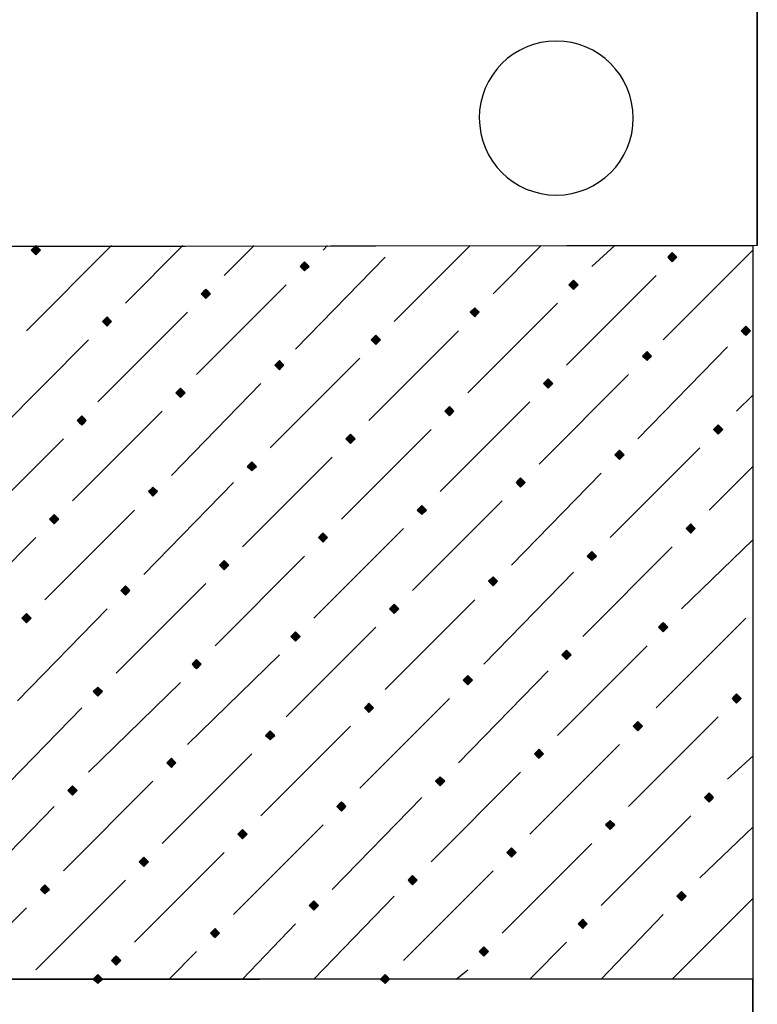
# Model space of a CAD drawing. Header units: millimetres. Extents: x 13115352 to 26511604, y 2875787 to 5794155.
# Tile 30 of 115: x 13125619 to 13126080, y 2884329 to 2884944. Entities that reach past the tile are written whole.
import ezdxf

# ---------------------------------------------------------------- set-up
doc = ezdxf.new("R2010")
doc.units = ezdxf.units.MM
doc.layers.get('0').update_dxf_attribs({"lineweight": 0})

msp = doc.modelspace()

# ---------------------------------------------------------------- hatches: boundary and pattern name
at = {"true_color": 0xebb998}
for points in [[(13125629.45, 2884802.52), (13125628.02, 2884801.08), (13125626.58, 2884799.65), (13125628.02, 2884798.21), (13125629.45, 2884796.78), (13125630.89, 2884798.21), (13125632.32, 2884799.65), (13125630.89, 2884801.08)], [(13126026.98, 2884798.21), (13126025.54, 2884796.78), (13126024.11, 2884795.34), (13126025.54, 2884793.91), (13126026.98, 2884792.47), (13126028.41, 2884793.91), (13126029.85, 2884795.34), (13126028.41, 2884796.78)], [(13125797.36, 2884792.47), (13125795.92, 2884791.04), (13125794.49, 2884789.6), (13125795.92, 2884788.17), (13125797.36, 2884786.73), (13125798.79, 2884788.17), (13125800.23, 2884789.6), (13125798.79, 2884791.04)], [(13125965.27, 2884780.99), (13125963.83, 2884779.56), (13125962.4, 2884778.12), (13125963.83, 2884776.69), (13125965.27, 2884775.25), (13125966.7, 2884776.69), (13125968.14, 2884778.12), (13125966.7, 2884779.56)], [(13125735.65, 2884775.25), (13125734.21, 2884773.82), (13125732.78, 2884772.38), (13125734.21, 2884770.95), (13125735.65, 2884769.51), (13125737.09, 2884770.95), (13125738.52, 2884772.38), (13125737.09, 2884773.82)], [(13125903.56, 2884763.77), (13125902.12, 2884762.34), (13125900.69, 2884760.9), (13125902.12, 2884759.47), (13125903.56, 2884758.03), (13125904.99, 2884759.47), (13125906.43, 2884760.9), (13125904.99, 2884762.34)], [(13125673.94, 2884758.03), (13125672.51, 2884756.6), (13125671.07, 2884755.16), (13125672.51, 2884753.73), (13125673.94, 2884752.29), (13125675.38, 2884753.73), (13125676.81, 2884755.16), (13125675.38, 2884756.6)], [(13125841.85, 2884746.55), (13125840.41, 2884745.11), (13125838.98, 2884743.68), (13125840.41, 2884742.24), (13125841.85, 2884740.81), (13125843.28, 2884742.24), (13125844.72, 2884743.68), (13125843.28, 2884745.11)], [(13126072.9, 2884752.29), (13126071.46, 2884750.86), (13126070.03, 2884749.42), (13126071.46, 2884747.98), (13126072.9, 2884746.55), (13126074.33, 2884747.98), (13126075.77, 2884749.42), (13126074.33, 2884750.86)], [(13126011.19, 2884736.5), (13126009.75, 2884735.07), (13126008.32, 2884733.63), (13126009.75, 2884732.2), (13126011.19, 2884730.76), (13126012.62, 2884732.2), (13126014.06, 2884733.63), (13126012.62, 2884735.07)], [(13125781.57, 2884730.76), (13125780.14, 2884729.33), (13125778.7, 2884727.89), (13125780.14, 2884726.46), (13125781.57, 2884725.02), (13125783.01, 2884726.46), (13125784.44, 2884727.89), (13125783.01, 2884729.33)], [(13125949.48, 2884719.28), (13125948.04, 2884717.85), (13125946.61, 2884716.41), (13125948.04, 2884714.98), (13125949.48, 2884713.54), (13125950.91, 2884714.98), (13125952.35, 2884716.41), (13125950.91, 2884717.85)], [(13125719.86, 2884713.54), (13125718.43, 2884712.11), (13125716.99, 2884710.67), (13125718.43, 2884709.24), (13125719.86, 2884707.8), (13125721.3, 2884709.24), (13125722.73, 2884710.67), (13125721.3, 2884712.11)], [(13125887.77, 2884702.06), (13125886.34, 2884700.63), (13125884.9, 2884699.19), (13125886.34, 2884697.76), (13125887.77, 2884696.32), (13125889.21, 2884697.76), (13125890.64, 2884699.19), (13125889.21, 2884700.63)], [(13125658.15, 2884696.32), (13125656.72, 2884694.89), (13125655.28, 2884693.45), (13125656.72, 2884692.02), (13125658.15, 2884690.58), (13125659.59, 2884692.02), (13125661.02, 2884693.45), (13125659.59, 2884694.89)], [(13126055.68, 2884690.58), (13126054.24, 2884689.15), (13126052.81, 2884687.71), (13126054.24, 2884686.28), (13126055.68, 2884684.84), (13126057.11, 2884686.28), (13126058.55, 2884687.71), (13126057.11, 2884689.15)], [(13125826.06, 2884684.84), (13125824.63, 2884683.41), (13125823.19, 2884681.97), (13125824.63, 2884680.54), (13125826.06, 2884679.1), (13125827.5, 2884680.54), (13125828.93, 2884681.97), (13125827.5, 2884683.41)], [(13125993.97, 2884674.79), (13125992.53, 2884673.36), (13125991.1, 2884671.92), (13125992.53, 2884670.49), (13125993.97, 2884669.05), (13125995.4, 2884670.49), (13125996.84, 2884671.92), (13125995.4, 2884673.36)], [(13125764.35, 2884667.62), (13125762.92, 2884666.18), (13125761.48, 2884664.75), (13125762.92, 2884663.31), (13125764.35, 2884661.88), (13125765.79, 2884663.31), (13125767.22, 2884664.75), (13125765.79, 2884666.18)], [(13125932.26, 2884657.57), (13125930.82, 2884656.14), (13125929.39, 2884654.7), (13125930.82, 2884653.27), (13125932.26, 2884651.83), (13125933.69, 2884653.27), (13125935.13, 2884654.7), (13125933.69, 2884656.14)], [(13125702.64, 2884651.83), (13125701.21, 2884650.4), (13125699.77, 2884648.96), (13125701.21, 2884647.53), (13125702.64, 2884646.09), (13125704.08, 2884647.53), (13125705.51, 2884648.96), (13125704.08, 2884650.4)], [(13125870.55, 2884640.35), (13125869.11, 2884638.92), (13125867.68, 2884637.48), (13125869.11, 2884636.05), (13125870.55, 2884634.61), (13125871.98, 2884636.05), (13125873.42, 2884637.48), (13125871.98, 2884638.92)], [(13125640.93, 2884634.61), (13125639.5, 2884633.18), (13125638.06, 2884631.74), (13125639.5, 2884630.31), (13125640.93, 2884628.87), (13125642.37, 2884630.31), (13125643.8, 2884631.74), (13125642.37, 2884633.18)], [(13126038.46, 2884628.87), (13126037.02, 2884627.44), (13126035.59, 2884626), (13126037.02, 2884624.57), (13126038.46, 2884623.13), (13126039.89, 2884624.57), (13126041.33, 2884626), (13126039.89, 2884627.44)], [(13125808.84, 2884623.13), (13125807.4, 2884621.7), (13125805.97, 2884620.26), (13125807.4, 2884618.83), (13125808.84, 2884617.39), (13125810.28, 2884618.83), (13125811.71, 2884620.26), (13125810.28, 2884621.7)], [(13125976.75, 2884611.65), (13125975.31, 2884610.22), (13125973.88, 2884608.78), (13125975.31, 2884607.35), (13125976.75, 2884605.91), (13125978.18, 2884607.35), (13125979.62, 2884608.78), (13125978.18, 2884610.22)], [(13125747.13, 2884605.91), (13125745.7, 2884604.47), (13125744.26, 2884603.04), (13125745.7, 2884601.6), (13125747.13, 2884600.17), (13125748.57, 2884601.6), (13125750, 2884603.04), (13125748.57, 2884604.47)], [(13125915.04, 2884595.86), (13125913.6, 2884594.43), (13125912.17, 2884592.99), (13125913.6, 2884591.56), (13125915.04, 2884590.12), (13125916.47, 2884591.56), (13125917.91, 2884592.99), (13125916.47, 2884594.43)], [(13125685.42, 2884590.12), (13125683.99, 2884588.69), (13125682.55, 2884587.25), (13125683.99, 2884585.82), (13125685.42, 2884584.38), (13125686.86, 2884585.82), (13125688.29, 2884587.25), (13125686.86, 2884588.69)], [(13125853.33, 2884578.64), (13125851.89, 2884577.21), (13125850.46, 2884575.77), (13125851.89, 2884574.34), (13125853.33, 2884572.9), (13125854.76, 2884574.34), (13125856.2, 2884575.77), (13125854.76, 2884577.21)], [(13125623.71, 2884572.9), (13125622.28, 2884571.47), (13125620.84, 2884570.03), (13125622.28, 2884568.6), (13125623.71, 2884567.16), (13125625.15, 2884568.6), (13125626.58, 2884570.03), (13125625.15, 2884571.47)], [(13126021.23, 2884567.16), (13126019.8, 2884565.73), (13126018.36, 2884564.29), (13126019.8, 2884562.86), (13126021.23, 2884561.42), (13126022.67, 2884562.86), (13126024.11, 2884564.29), (13126022.67, 2884565.73)], [(13125791.62, 2884561.42), (13125790.18, 2884559.99), (13125788.75, 2884558.55), (13125790.18, 2884557.12), (13125791.62, 2884555.68), (13125793.05, 2884557.12), (13125794.49, 2884558.55), (13125793.05, 2884559.99)], [(13125960.96, 2884549.94), (13125959.53, 2884548.51), (13125958.09, 2884547.07), (13125959.53, 2884545.64), (13125960.96, 2884544.2), (13125962.4, 2884545.64), (13125963.83, 2884547.07), (13125962.4, 2884548.51)], [(13125729.91, 2884544.2), (13125728.47, 2884542.77), (13125727.04, 2884541.33), (13125728.47, 2884539.9), (13125729.91, 2884538.46), (13125731.34, 2884539.9), (13125732.78, 2884541.33), (13125731.34, 2884542.77)], [(13125899.25, 2884534.16), (13125897.82, 2884532.72), (13125896.38, 2884531.28), (13125897.82, 2884529.85), (13125899.25, 2884528.41), (13125900.69, 2884529.85), (13125902.12, 2884531.28), (13125900.69, 2884532.72)], [(13125668.2, 2884526.98), (13125666.77, 2884525.54), (13125665.33, 2884524.11), (13125666.77, 2884522.67), (13125668.2, 2884521.24), (13125669.64, 2884522.67), (13125671.07, 2884524.11), (13125669.64, 2884525.54)], [(13126067.16, 2884522.67), (13126065.72, 2884521.24), (13126064.29, 2884519.8), (13126065.72, 2884518.37), (13126067.16, 2884516.93), (13126068.59, 2884518.37), (13126070.03, 2884519.8), (13126068.59, 2884521.24)], [(13125837.54, 2884516.93), (13125836.11, 2884515.5), (13125834.67, 2884514.06), (13125836.11, 2884512.63), (13125837.54, 2884511.19), (13125838.98, 2884512.63), (13125840.41, 2884514.06), (13125838.98, 2884515.5)], [(13126005.45, 2884505.45), (13126004.01, 2884504.02), (13126002.58, 2884502.58), (13126004.01, 2884501.15), (13126005.45, 2884499.71), (13126006.88, 2884501.15), (13126008.32, 2884502.58), (13126006.88, 2884504.02)], [(13125775.83, 2884499.71), (13125774.4, 2884498.28), (13125772.96, 2884496.84), (13125774.4, 2884495.41), (13125775.83, 2884493.97), (13125777.27, 2884495.41), (13125778.7, 2884496.84), (13125777.27, 2884498.28)], [(13125714.12, 2884482.49), (13125712.69, 2884481.06), (13125711.25, 2884479.62), (13125712.69, 2884478.19), (13125714.12, 2884476.75), (13125715.56, 2884478.19), (13125716.99, 2884479.62), (13125715.56, 2884481.06)], [(13125943.74, 2884488.23), (13125942.3, 2884486.8), (13125940.87, 2884485.36), (13125942.3, 2884483.93), (13125943.74, 2884482.49), (13125945.17, 2884483.93), (13125946.61, 2884485.36), (13125945.17, 2884486.8)], [(13125882.03, 2884471.01), (13125880.6, 2884469.58), (13125879.16, 2884468.14), (13125880.6, 2884466.71), (13125882.03, 2884465.27), (13125883.47, 2884466.71), (13125884.9, 2884468.14), (13125883.47, 2884469.58)], [(13125652.41, 2884465.27), (13125650.98, 2884463.84), (13125649.54, 2884462.4), (13125650.98, 2884460.96), (13125652.41, 2884459.53), (13125653.85, 2884460.96), (13125655.28, 2884462.4), (13125653.85, 2884463.84)], [(13126049.94, 2884460.96), (13126048.5, 2884459.53), (13126047.07, 2884458.09), (13126048.5, 2884456.66), (13126049.94, 2884455.22), (13126051.37, 2884456.66), (13126052.81, 2884458.09), (13126051.37, 2884459.53)], [(13125820.32, 2884455.22), (13125818.89, 2884453.79), (13125817.45, 2884452.35), (13125818.89, 2884450.92), (13125820.32, 2884449.48), (13125821.76, 2884450.92), (13125823.19, 2884452.35), (13125821.76, 2884453.79)], [(13125988.23, 2884443.74), (13125986.79, 2884442.31), (13125985.36, 2884440.87), (13125986.79, 2884439.44), (13125988.23, 2884438), (13125989.66, 2884439.44), (13125991.1, 2884440.87), (13125989.66, 2884442.31)], [(13125758.61, 2884438), (13125757.18, 2884436.57), (13125755.74, 2884435.13), (13125757.18, 2884433.7), (13125758.61, 2884432.26), (13125760.05, 2884433.7), (13125761.48, 2884435.13), (13125760.05, 2884436.57)], [(13125696.9, 2884420.78), (13125695.47, 2884419.35), (13125694.03, 2884417.91), (13125695.47, 2884416.48), (13125696.9, 2884415.04), (13125698.34, 2884416.48), (13125699.77, 2884417.91), (13125698.34, 2884419.35)], [(13125926.52, 2884426.52), (13125925.08, 2884425.09), (13125923.65, 2884423.65), (13125925.08, 2884422.22), (13125926.52, 2884420.78), (13125927.95, 2884422.22), (13125929.39, 2884423.65), (13125927.95, 2884425.09)], [(13125864.81, 2884409.3), (13125863.37, 2884407.87), (13125861.94, 2884406.43), (13125863.37, 2884405), (13125864.81, 2884403.56), (13125866.24, 2884405), (13125867.68, 2884406.43), (13125866.24, 2884407.87)], [(13125635.19, 2884403.56), (13125633.76, 2884402.13), (13125632.32, 2884400.69), (13125633.76, 2884399.26), (13125635.19, 2884397.82), (13125636.63, 2884399.26), (13125638.06, 2884400.69), (13125636.63, 2884402.13)], [(13126032.72, 2884399.26), (13126031.28, 2884397.82), (13126029.85, 2884396.39), (13126031.28, 2884394.95), (13126032.72, 2884393.52), (13126034.15, 2884394.95), (13126035.59, 2884396.39), (13126034.15, 2884397.82)], [(13125803.1, 2884393.52), (13125801.66, 2884392.08), (13125800.23, 2884390.65), (13125801.66, 2884389.21), (13125803.1, 2884387.77), (13125804.53, 2884389.21), (13125805.97, 2884390.65), (13125804.53, 2884392.08)], [(13125971.01, 2884382.03), (13125969.57, 2884380.6), (13125968.14, 2884379.16), (13125969.57, 2884377.73), (13125971.01, 2884376.29), (13125972.44, 2884377.73), (13125973.88, 2884379.16), (13125972.44, 2884380.6)], [(13125741.39, 2884376.29), (13125739.96, 2884374.86), (13125738.52, 2884373.42), (13125739.96, 2884371.99), (13125741.39, 2884370.55), (13125742.83, 2884371.99), (13125744.26, 2884373.42), (13125742.83, 2884374.86)], [(13125909.3, 2884364.81), (13125907.86, 2884363.38), (13125906.43, 2884361.94), (13125907.86, 2884360.51), (13125909.3, 2884359.07), (13125910.73, 2884360.51), (13125912.17, 2884361.94), (13125910.73, 2884363.38)], [(13125679.68, 2884359.07), (13125678.25, 2884357.64), (13125676.81, 2884356.2), (13125678.25, 2884354.77), (13125679.68, 2884353.33), (13125681.12, 2884354.77), (13125682.55, 2884356.2), (13125681.12, 2884357.64)], [(13125668.2, 2884347.59), (13125666.77, 2884346.16), (13125665.33, 2884344.72), (13125666.77, 2884343.29), (13125668.2, 2884341.85), (13125669.64, 2884343.29), (13125671.07, 2884344.72), (13125669.64, 2884346.16)], [(13125847.59, 2884347.59), (13125846.15, 2884346.16), (13125844.72, 2884344.72), (13125846.15, 2884343.29), (13125847.59, 2884341.85), (13125849.02, 2884343.29), (13125850.46, 2884344.72), (13125849.02, 2884346.16)]]:
    msp.add_hatch(color=31, dxfattribs=at).paths.add_polyline_path(points)

# ---------------------------------------------------------------- linework, layer by layer
at = {"color": 31, "linetype": 'Continuous', "lineweight": 25, "true_color": 0xebb998}
for p, q in [((13125623.71, 2884749.42), (13125676.81, 2884802.52)), ((13125685.42, 2884766.64), (13125721.3, 2884802.52)), ((13125747.13, 2884783.86), (13125765.79, 2884802.52)), ((13125808.84, 2884799.65), (13125811.71, 2884802.52)), ((13125853.33, 2884755.16), (13125900.69, 2884802.52)), ((13125915.04, 2884772.38), (13125945.17, 2884802.52)), ((13125976.75, 2884789.6), (13125991.1, 2884802.52)), ((13126021.23, 2884743.68), (13126077.2, 2884799.65)), ((13125791.62, 2884737.94), (13125847.59, 2884795.34)), ((13125960.96, 2884727.89), (13126016.93, 2884783.86)), ((13125729.91, 2884722.15), (13125785.88, 2884778.12)), ((13125899.25, 2884710.67), (13125955.22, 2884766.64)), ((13125668.2, 2884704.93), (13125724.17, 2884760.9)), ((13125837.54, 2884693.45), (13125893.51, 2884749.42)), ((13125606.49, 2884687.71), (13125662.46, 2884743.68)), ((13126005.45, 2884681.97), (13126061.42, 2884739.37)), ((13125775.83, 2884676.23), (13125831.8, 2884732.2)), ((13125943.74, 2884666.18), (13125999.71, 2884722.15)), ((13125714.12, 2884659.01), (13125770.09, 2884716.41)), ((13125882.03, 2884648.96), (13125938, 2884704.93)), ((13126067.16, 2884699.19), (13126077.2, 2884709.24)), ((13125652.41, 2884643.22), (13125708.38, 2884699.19)), ((13125820.32, 2884631.74), (13125876.29, 2884687.71)), ((13125590.7, 2884626), (13125646.67, 2884681.97)), ((13125988.23, 2884620.26), (13126044.2, 2884676.23)), ((13125758.61, 2884614.52), (13125814.58, 2884670.49)), ((13126049.94, 2884637.48), (13126077.2, 2884664.75)), ((13125696.9, 2884597.3), (13125752.87, 2884654.7)), ((13125926.52, 2884603.04), (13125982.49, 2884660.44)), ((13125864.81, 2884587.25), (13125920.78, 2884643.22)), ((13125635.19, 2884581.51), (13125691.16, 2884637.48)), ((13125803.1, 2884570.03), (13125859.07, 2884626)), ((13125573.48, 2884564.29), (13125629.45, 2884620.26)), ((13126032.72, 2884575.77), (13126077.2, 2884618.83)), ((13125971.01, 2884558.55), (13126026.98, 2884614.52)), ((13125741.39, 2884552.81), (13125797.36, 2884608.78)), ((13125909.3, 2884541.33), (13125965.27, 2884598.73)), ((13125679.68, 2884535.59), (13125735.65, 2884591.56)), ((13125847.59, 2884525.54), (13125903.56, 2884581.51)), ((13125617.97, 2884518.37), (13125673.94, 2884575.77)), ((13126016.93, 2884514.06), (13126072.9, 2884570.03)), ((13125785.88, 2884508.32), (13125841.85, 2884564.29)), ((13125955.22, 2884496.84), (13126011.19, 2884552.81)), ((13125724.17, 2884491.1), (13125781.57, 2884547.07)), ((13125893.51, 2884479.62), (13125949.48, 2884537.03)), ((13125662.46, 2884473.88), (13125719.86, 2884529.85)), ((13125831.8, 2884463.84), (13125887.77, 2884519.8)), ((13125602.19, 2884456.66), (13125658.15, 2884514.06)), ((13125999.71, 2884452.35), (13126055.68, 2884508.32)), ((13125770.09, 2884446.61), (13125826.06, 2884502.58)), ((13125938, 2884435.13), (13125993.97, 2884491.1)), ((13125708.38, 2884429.39), (13125764.35, 2884485.36)), ((13126061.42, 2884469.58), (13126077.2, 2884483.93)), ((13125876.29, 2884417.91), (13125932.26, 2884473.88)), ((13125646.67, 2884412.17), (13125702.64, 2884468.14)), ((13125814.58, 2884400.69), (13125870.55, 2884458.09)), ((13125584.96, 2884394.95), (13125640.93, 2884452.35)), ((13125982.49, 2884390.65), (13126038.46, 2884446.61)), ((13125752.87, 2884384.9), (13125808.84, 2884440.87)), ((13126044.2, 2884407.87), (13126077.2, 2884439.44)), ((13125920.78, 2884373.42), (13125976.75, 2884429.39)), ((13125691.16, 2884367.68), (13125747.13, 2884423.65)), ((13125859.07, 2884356.2), (13125915.04, 2884412.17)), ((13125629.45, 2884350.46), (13125685.42, 2884406.43)), ((13125803.1, 2884344.72), (13125853.33, 2884396.39)), ((13126026.98, 2884344.72), (13126077.2, 2884394.95)), ((13125579.22, 2884344.72), (13125623.71, 2884389.21)), ((13125982.49, 2884344.72), (13126021.23, 2884384.9)), ((13125758.61, 2884344.72), (13125791.62, 2884379.16)), ((13125938, 2884344.72), (13125960.96, 2884367.68)), ((13125712.69, 2884344.72), (13125729.91, 2884361.94)), ((13125892.08, 2884344.72), (13125899.25, 2884350.46))]:
    msp.add_line(p, q, dxfattribs=at)
at = {"color": 32, "linetype": 'Continuous', "lineweight": 25, "true_color": 0xdd6e00}
for points in [[(13126080.07, 2884956.07), (13126080.07, 2884802.52), (13125246.28, 2884801.08), (13125246.28, 2884956.07)], [(13126080.07, 2884802.52), (13126080.07, 2884956.07), (13125246.28, 2884956.07), (13125246.28, 2884801.08)], [(13126077.2, 2884344.72), (13126077.2, 2884191.17), (13125241.98, 2884189.73), (13125241.98, 2884344.72)], [(13126077.2, 2884191.17), (13126077.2, 2884344.72), (13125241.98, 2884344.72), (13125241.98, 2884189.73)]]:
    msp.add_lwpolyline(points, dxfattribs=at)
msp.add_lwpolyline([(13124230.23, 2884801.08), (13126077.2, 2884802.52), (13126077.2, 2884344.72), (13124230.23, 2884343.29)], close=True, dxfattribs=at)
at = {"color": 31, "linetype": 'Continuous', "lineweight": -2, "true_color": 0xebb998}
for points in [[(13125629.45, 2884802.52), (13125628.02, 2884801.08), (13125626.58, 2884799.65), (13125628.02, 2884798.21), (13125629.45, 2884796.78), (13125630.89, 2884798.21), (13125632.32, 2884799.65), (13125630.89, 2884801.08)], [(13126026.98, 2884798.21), (13126025.54, 2884796.78), (13126024.11, 2884795.34), (13126025.54, 2884793.91), (13126026.98, 2884792.47), (13126028.41, 2884793.91), (13126029.85, 2884795.34), (13126028.41, 2884796.78)], [(13125797.36, 2884792.47), (13125795.92, 2884791.04), (13125794.49, 2884789.6), (13125795.92, 2884788.17), (13125797.36, 2884786.73), (13125798.79, 2884788.17), (13125800.23, 2884789.6), (13125798.79, 2884791.04)], [(13125965.27, 2884780.99), (13125963.83, 2884779.56), (13125962.4, 2884778.12), (13125963.83, 2884776.69), (13125965.27, 2884775.25), (13125966.7, 2884776.69), (13125968.14, 2884778.12), (13125966.7, 2884779.56)], [(13125735.65, 2884775.25), (13125734.21, 2884773.82), (13125732.78, 2884772.38), (13125734.21, 2884770.95), (13125735.65, 2884769.51), (13125737.09, 2884770.95), (13125738.52, 2884772.38), (13125737.09, 2884773.82)], [(13125903.56, 2884763.77), (13125902.12, 2884762.34), (13125900.69, 2884760.9), (13125902.12, 2884759.47), (13125903.56, 2884758.03), (13125904.99, 2884759.47), (13125906.43, 2884760.9), (13125904.99, 2884762.34)], [(13125673.94, 2884758.03), (13125672.51, 2884756.6), (13125671.07, 2884755.16), (13125672.51, 2884753.73), (13125673.94, 2884752.29), (13125675.38, 2884753.73), (13125676.81, 2884755.16), (13125675.38, 2884756.6)], [(13125841.85, 2884746.55), (13125840.41, 2884745.11), (13125838.98, 2884743.68), (13125840.41, 2884742.24), (13125841.85, 2884740.81), (13125843.28, 2884742.24), (13125844.72, 2884743.68), (13125843.28, 2884745.11)], [(13126072.9, 2884752.29), (13126071.46, 2884750.86), (13126070.03, 2884749.42), (13126071.46, 2884747.98), (13126072.9, 2884746.55), (13126074.33, 2884747.98), (13126075.77, 2884749.42), (13126074.33, 2884750.86)], [(13126011.19, 2884736.5), (13126009.75, 2884735.07), (13126008.32, 2884733.63), (13126009.75, 2884732.2), (13126011.19, 2884730.76), (13126012.62, 2884732.2), (13126014.06, 2884733.63), (13126012.62, 2884735.07)], [(13125781.57, 2884730.76), (13125780.14, 2884729.33), (13125778.7, 2884727.89), (13125780.14, 2884726.46), (13125781.57, 2884725.02), (13125783.01, 2884726.46), (13125784.44, 2884727.89), (13125783.01, 2884729.33)], [(13125949.48, 2884719.28), (13125948.04, 2884717.85), (13125946.61, 2884716.41), (13125948.04, 2884714.98), (13125949.48, 2884713.54), (13125950.91, 2884714.98), (13125952.35, 2884716.41), (13125950.91, 2884717.85)], [(13125719.86, 2884713.54), (13125718.43, 2884712.11), (13125716.99, 2884710.67), (13125718.43, 2884709.24), (13125719.86, 2884707.8), (13125721.3, 2884709.24), (13125722.73, 2884710.67), (13125721.3, 2884712.11)], [(13125887.77, 2884702.06), (13125886.34, 2884700.63), (13125884.9, 2884699.19), (13125886.34, 2884697.76), (13125887.77, 2884696.32), (13125889.21, 2884697.76), (13125890.64, 2884699.19), (13125889.21, 2884700.63)], [(13125658.15, 2884696.32), (13125656.72, 2884694.89), (13125655.28, 2884693.45), (13125656.72, 2884692.02), (13125658.15, 2884690.58), (13125659.59, 2884692.02), (13125661.02, 2884693.45), (13125659.59, 2884694.89)], [(13126055.68, 2884690.58), (13126054.24, 2884689.15), (13126052.81, 2884687.71), (13126054.24, 2884686.28), (13126055.68, 2884684.84), (13126057.11, 2884686.28), (13126058.55, 2884687.71), (13126057.11, 2884689.15)], [(13125826.06, 2884684.84), (13125824.63, 2884683.41), (13125823.19, 2884681.97), (13125824.63, 2884680.54), (13125826.06, 2884679.1), (13125827.5, 2884680.54), (13125828.93, 2884681.97), (13125827.5, 2884683.41)], [(13125993.97, 2884674.79), (13125992.53, 2884673.36), (13125991.1, 2884671.92), (13125992.53, 2884670.49), (13125993.97, 2884669.05), (13125995.4, 2884670.49), (13125996.84, 2884671.92), (13125995.4, 2884673.36)], [(13125764.35, 2884667.62), (13125762.92, 2884666.18), (13125761.48, 2884664.75), (13125762.92, 2884663.31), (13125764.35, 2884661.88), (13125765.79, 2884663.31), (13125767.22, 2884664.75), (13125765.79, 2884666.18)], [(13125932.26, 2884657.57), (13125930.82, 2884656.14), (13125929.39, 2884654.7), (13125930.82, 2884653.27), (13125932.26, 2884651.83), (13125933.69, 2884653.27), (13125935.13, 2884654.7), (13125933.69, 2884656.14)], [(13125702.64, 2884651.83), (13125701.21, 2884650.4), (13125699.77, 2884648.96), (13125701.21, 2884647.53), (13125702.64, 2884646.09), (13125704.08, 2884647.53), (13125705.51, 2884648.96), (13125704.08, 2884650.4)], [(13125870.55, 2884640.35), (13125869.11, 2884638.92), (13125867.68, 2884637.48), (13125869.11, 2884636.05), (13125870.55, 2884634.61), (13125871.98, 2884636.05), (13125873.42, 2884637.48), (13125871.98, 2884638.92)], [(13125640.93, 2884634.61), (13125639.5, 2884633.18), (13125638.06, 2884631.74), (13125639.5, 2884630.31), (13125640.93, 2884628.87), (13125642.37, 2884630.31), (13125643.8, 2884631.74), (13125642.37, 2884633.18)], [(13126038.46, 2884628.87), (13126037.02, 2884627.44), (13126035.59, 2884626), (13126037.02, 2884624.57), (13126038.46, 2884623.13), (13126039.89, 2884624.57), (13126041.33, 2884626), (13126039.89, 2884627.44)], [(13125808.84, 2884623.13), (13125807.4, 2884621.7), (13125805.97, 2884620.26), (13125807.4, 2884618.83), (13125808.84, 2884617.39), (13125810.28, 2884618.83), (13125811.71, 2884620.26), (13125810.28, 2884621.7)], [(13125976.75, 2884611.65), (13125975.31, 2884610.22), (13125973.88, 2884608.78), (13125975.31, 2884607.35), (13125976.75, 2884605.91), (13125978.18, 2884607.35), (13125979.62, 2884608.78), (13125978.18, 2884610.22)], [(13125747.13, 2884605.91), (13125745.7, 2884604.47), (13125744.26, 2884603.04), (13125745.7, 2884601.6), (13125747.13, 2884600.17), (13125748.57, 2884601.6), (13125750, 2884603.04), (13125748.57, 2884604.47)], [(13125915.04, 2884595.86), (13125913.6, 2884594.43), (13125912.17, 2884592.99), (13125913.6, 2884591.56), (13125915.04, 2884590.12), (13125916.47, 2884591.56), (13125917.91, 2884592.99), (13125916.47, 2884594.43)], [(13125685.42, 2884590.12), (13125683.99, 2884588.69), (13125682.55, 2884587.25), (13125683.99, 2884585.82), (13125685.42, 2884584.38), (13125686.86, 2884585.82), (13125688.29, 2884587.25), (13125686.86, 2884588.69)], [(13125853.33, 2884578.64), (13125851.89, 2884577.21), (13125850.46, 2884575.77), (13125851.89, 2884574.34), (13125853.33, 2884572.9), (13125854.76, 2884574.34), (13125856.2, 2884575.77), (13125854.76, 2884577.21)], [(13125623.71, 2884572.9), (13125622.28, 2884571.47), (13125620.84, 2884570.03), (13125622.28, 2884568.6), (13125623.71, 2884567.16), (13125625.15, 2884568.6), (13125626.58, 2884570.03), (13125625.15, 2884571.47)], [(13126021.23, 2884567.16), (13126019.8, 2884565.73), (13126018.36, 2884564.29), (13126019.8, 2884562.86), (13126021.23, 2884561.42), (13126022.67, 2884562.86), (13126024.11, 2884564.29), (13126022.67, 2884565.73)], [(13125791.62, 2884561.42), (13125790.18, 2884559.99), (13125788.75, 2884558.55), (13125790.18, 2884557.12), (13125791.62, 2884555.68), (13125793.05, 2884557.12), (13125794.49, 2884558.55), (13125793.05, 2884559.99)], [(13125960.96, 2884549.94), (13125959.53, 2884548.51), (13125958.09, 2884547.07), (13125959.53, 2884545.64), (13125960.96, 2884544.2), (13125962.4, 2884545.64), (13125963.83, 2884547.07), (13125962.4, 2884548.51)], [(13125729.91, 2884544.2), (13125728.47, 2884542.77), (13125727.04, 2884541.33), (13125728.47, 2884539.9), (13125729.91, 2884538.46), (13125731.34, 2884539.9), (13125732.78, 2884541.33), (13125731.34, 2884542.77)], [(13125899.25, 2884534.16), (13125897.82, 2884532.72), (13125896.38, 2884531.28), (13125897.82, 2884529.85), (13125899.25, 2884528.41), (13125900.69, 2884529.85), (13125902.12, 2884531.28), (13125900.69, 2884532.72)], [(13125668.2, 2884526.98), (13125666.77, 2884525.54), (13125665.33, 2884524.11), (13125666.77, 2884522.67), (13125668.2, 2884521.24), (13125669.64, 2884522.67), (13125671.07, 2884524.11), (13125669.64, 2884525.54)], [(13126067.16, 2884522.67), (13126065.72, 2884521.24), (13126064.29, 2884519.8), (13126065.72, 2884518.37), (13126067.16, 2884516.93), (13126068.59, 2884518.37), (13126070.03, 2884519.8), (13126068.59, 2884521.24)], [(13125837.54, 2884516.93), (13125836.11, 2884515.5), (13125834.67, 2884514.06), (13125836.11, 2884512.63), (13125837.54, 2884511.19), (13125838.98, 2884512.63), (13125840.41, 2884514.06), (13125838.98, 2884515.5)], [(13126005.45, 2884505.45), (13126004.01, 2884504.02), (13126002.58, 2884502.58), (13126004.01, 2884501.15), (13126005.45, 2884499.71), (13126006.88, 2884501.15), (13126008.32, 2884502.58), (13126006.88, 2884504.02)], [(13125775.83, 2884499.71), (13125774.4, 2884498.28), (13125772.96, 2884496.84), (13125774.4, 2884495.41), (13125775.83, 2884493.97), (13125777.27, 2884495.41), (13125778.7, 2884496.84), (13125777.27, 2884498.28)], [(13125714.12, 2884482.49), (13125712.69, 2884481.06), (13125711.25, 2884479.62), (13125712.69, 2884478.19), (13125714.12, 2884476.75), (13125715.56, 2884478.19), (13125716.99, 2884479.62), (13125715.56, 2884481.06)], [(13125943.74, 2884488.23), (13125942.3, 2884486.8), (13125940.87, 2884485.36), (13125942.3, 2884483.93), (13125943.74, 2884482.49), (13125945.17, 2884483.93), (13125946.61, 2884485.36), (13125945.17, 2884486.8)], [(13125882.03, 2884471.01), (13125880.6, 2884469.58), (13125879.16, 2884468.14), (13125880.6, 2884466.71), (13125882.03, 2884465.27), (13125883.47, 2884466.71), (13125884.9, 2884468.14), (13125883.47, 2884469.58)], [(13125652.41, 2884465.27), (13125650.98, 2884463.84), (13125649.54, 2884462.4), (13125650.98, 2884460.96), (13125652.41, 2884459.53), (13125653.85, 2884460.96), (13125655.28, 2884462.4), (13125653.85, 2884463.84)], [(13126049.94, 2884460.96), (13126048.5, 2884459.53), (13126047.07, 2884458.09), (13126048.5, 2884456.66), (13126049.94, 2884455.22), (13126051.37, 2884456.66), (13126052.81, 2884458.09), (13126051.37, 2884459.53)], [(13125820.32, 2884455.22), (13125818.89, 2884453.79), (13125817.45, 2884452.35), (13125818.89, 2884450.92), (13125820.32, 2884449.48), (13125821.76, 2884450.92), (13125823.19, 2884452.35), (13125821.76, 2884453.79)], [(13125988.23, 2884443.74), (13125986.79, 2884442.31), (13125985.36, 2884440.87), (13125986.79, 2884439.44), (13125988.23, 2884438), (13125989.66, 2884439.44), (13125991.1, 2884440.87), (13125989.66, 2884442.31)], [(13125758.61, 2884438), (13125757.18, 2884436.57), (13125755.74, 2884435.13), (13125757.18, 2884433.7), (13125758.61, 2884432.26), (13125760.05, 2884433.7), (13125761.48, 2884435.13), (13125760.05, 2884436.57)], [(13125696.9, 2884420.78), (13125695.47, 2884419.35), (13125694.03, 2884417.91), (13125695.47, 2884416.48), (13125696.9, 2884415.04), (13125698.34, 2884416.48), (13125699.77, 2884417.91), (13125698.34, 2884419.35)], [(13125926.52, 2884426.52), (13125925.08, 2884425.09), (13125923.65, 2884423.65), (13125925.08, 2884422.22), (13125926.52, 2884420.78), (13125927.95, 2884422.22), (13125929.39, 2884423.65), (13125927.95, 2884425.09)], [(13125864.81, 2884409.3), (13125863.37, 2884407.87), (13125861.94, 2884406.43), (13125863.37, 2884405), (13125864.81, 2884403.56), (13125866.24, 2884405), (13125867.68, 2884406.43), (13125866.24, 2884407.87)], [(13125635.19, 2884403.56), (13125633.76, 2884402.13), (13125632.32, 2884400.69), (13125633.76, 2884399.26), (13125635.19, 2884397.82), (13125636.63, 2884399.26), (13125638.06, 2884400.69), (13125636.63, 2884402.13)], [(13126032.72, 2884399.26), (13126031.28, 2884397.82), (13126029.85, 2884396.39), (13126031.28, 2884394.95), (13126032.72, 2884393.52), (13126034.15, 2884394.95), (13126035.59, 2884396.39), (13126034.15, 2884397.82)], [(13125803.1, 2884393.52), (13125801.66, 2884392.08), (13125800.23, 2884390.65), (13125801.66, 2884389.21), (13125803.1, 2884387.77), (13125804.53, 2884389.21), (13125805.97, 2884390.65), (13125804.53, 2884392.08)], [(13125971.01, 2884382.03), (13125969.57, 2884380.6), (13125968.14, 2884379.16), (13125969.57, 2884377.73), (13125971.01, 2884376.29), (13125972.44, 2884377.73), (13125973.88, 2884379.16), (13125972.44, 2884380.6)], [(13125741.39, 2884376.29), (13125739.96, 2884374.86), (13125738.52, 2884373.42), (13125739.96, 2884371.99), (13125741.39, 2884370.55), (13125742.83, 2884371.99), (13125744.26, 2884373.42), (13125742.83, 2884374.86)], [(13125909.3, 2884364.81), (13125907.86, 2884363.38), (13125906.43, 2884361.94), (13125907.86, 2884360.51), (13125909.3, 2884359.07), (13125910.73, 2884360.51), (13125912.17, 2884361.94), (13125910.73, 2884363.38)], [(13125679.68, 2884359.07), (13125678.25, 2884357.64), (13125676.81, 2884356.2), (13125678.25, 2884354.77), (13125679.68, 2884353.33), (13125681.12, 2884354.77), (13125682.55, 2884356.2), (13125681.12, 2884357.64)], [(13125668.2, 2884347.59), (13125666.77, 2884346.16), (13125665.33, 2884344.72), (13125666.77, 2884343.29), (13125668.2, 2884341.85), (13125669.64, 2884343.29), (13125671.07, 2884344.72), (13125669.64, 2884346.16)], [(13125847.59, 2884347.59), (13125846.15, 2884346.16), (13125844.72, 2884344.72), (13125846.15, 2884343.29), (13125847.59, 2884341.85), (13125849.02, 2884343.29), (13125850.46, 2884344.72), (13125849.02, 2884346.16)]]:
    msp.add_lwpolyline(points, close=True, dxfattribs=at)
at = {"color": 32, "linetype": 'Continuous', "lineweight": 25, "true_color": 0xdd6e00}
for points in [[(13125954.47, 2884930.24), (13125927.92, 2884930.23), (13125906.41, 2884908.69), (13125906.43, 2884882.14)], [(13126002.58, 2884882.19), (13126002.56, 2884908.75), (13125981.03, 2884930.26), (13125954.47, 2884930.24)], [(13125906.43, 2884882.14), (13125906.44, 2884855.59), (13125927.98, 2884834.08), (13125954.53, 2884834.09)], [(13125954.53, 2884834.09), (13125981.08, 2884834.11), (13126002.59, 2884855.64), (13126002.58, 2884882.19)]]:
    msp.add_open_spline(points, degree=3, dxfattribs=at)

doc.saveas('drawing.dxf')
